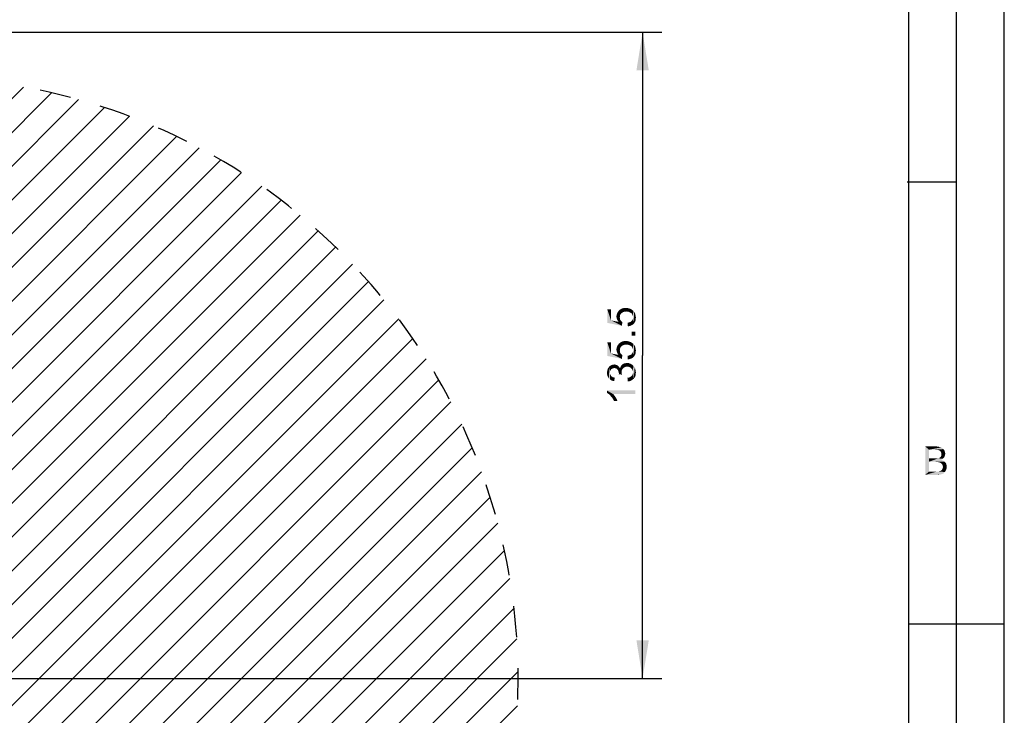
# Model space of a CAD drawing. Header units: millimetres. Extents: x 0 to 594, y 1 to 420.
# Tile 213 of 214: x 491 to 594, y 287 to 360. Entities that reach past the tile are written whole.
import ezdxf

# ---------------------------------------------------------------- set-up
doc = ezdxf.new("R2010")
doc.units = ezdxf.units.MM
doc.header["$LTSCALE"] = 32.67
doc.linetypes.add('DOT', pattern=[0.2, 0.1, -0.1])
doc.layers.get('0').update_dxf_attribs({"linetype": 'CONTINUOUS'})
for name, color, linetype in [('61765N-2-A-2_DXF_DIMENSION', 7, 'CONTINUOUS'), ('61765N-2-A-2_DXF_FORMAT', 7, 'CONTINUOUS'), ('61765N-2-A-2_DXF_HATCHING', 7, 'CONTINUOUS'), ('DETAIL', 7, 'CONTINUOUS')]:
    doc.layers.add(name, color=color, linetype=linetype)
doc.styles.get("Standard").update_dxf_attribs({"font": 'arial.ttf'})
doc.dimstyles.new('DIMSTYLE_1', dxfattribs={"dimtxt": 3, "dimasz": 4, "dimexe": 0.18, "dimexo": 0.0625, "dimgap": 0.09, "dimtad": 1, "dimlfac": 2, "dimdsep": 46, "dimtxsty": 'Standard', "dimblk": '_FILLED', "dimblk1": '_FILLED', "dimblk2": '_FILLED', "dimcen": 0.09, "dimadec": 0, "dimazin": 0, "dimtp": 0.5, "dimtm": 0.5, "dimtfac": 1, "dimtofl": 0, "dimtmove": 0, "dimatfit": 3, "dimldrblk": '_FILLED', "dimfxl": 0, "dimtolj": 1, "dimarcsym": 0})
doc.dimstyles.new('DIMSTYLE_7', dxfattribs={"dimtxt": 3, "dimasz": 4, "dimexe": 0.18, "dimexo": 0.0625, "dimgap": 0.09, "dimtad": 1, "dimlfac": 2, "dimdsep": 46, "dimtxsty": 'Standard', "dimblk": '_FILLED', "dimblk1": '_FILLED', "dimblk2": '_FILLED', "dimcen": 0.09, "dimadec": 0, "dimazin": 0, "dimtp": 0.5, "dimtm": 0.5, "dimtfac": 1, "dimtofl": 0, "dimtmove": 0, "dimatfit": 3, "dimldrblk": '_FILLED', "dimfxl": 0, "dimtolj": 1, "dimarcsym": 0})

# ---------------------------------------------------------------- blocks, each defined once
blk = doc.blocks.new('_FILLED')
at = {"color": 0, "linetype": 'ByBlock'}
blk.add_solid([(0, 0), (-1, 0.1625), (-1, -0.1625)], dxfattribs=at)
blk = doc.blocks.new('*D9')
at = {"layer": '61765N-2-A-2_DXF_DIMENSION', "color": 2, "linetype": 'Continuous'}
for p, q in [((419.02, 359.02), (476.31, 359.02)), ((484.25, 359.02), (558.07, 359.02)), ((556.07, 359.02), (556.07, 325.14)), ((556.07, 291.27), (556.07, 325.14)), ((483.77, 291.27), (558.07, 291.27))]:
    blk.add_line(p, q, dxfattribs=at)
at = {"layer": '61765N-2-A-2_DXF_DIMENSION', "color": 2, "linetype": 'Continuous', "xscale": 4, "yscale": 4, "zscale": 4}
for p, rotation in [((556.07, 359.02), 90), ((556.07, 291.27), 270)]:
    blk.add_blockref('_FILLED', p, dxfattribs=dict(at, rotation=rotation))
blk = doc.blocks.new('*D13')
at = {"layer": '61765N-2-A-2_DXF_DIMENSION', "color": 2, "linetype": 'Continuous'}
for p, q in [((536.7, 263.76), (480.02, 291.27)), ((480.02, 291.27), (550.38, 257.12)), ((536.7, 263.76), (536.7, 263.76))]:
    blk.add_line(p, q, dxfattribs=at)
at = {"layer": '61765N-2-A-2_DXF_DIMENSION', "color": 2, "linetype": 'Continuous', "xscale": 4, "yscale": 4, "zscale": 4, "rotation": 154.1068798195}
blk.add_blockref('_FILLED', (536.7, 263.76), dxfattribs=at)

msp = doc.modelspace()

# ---------------------------------------------------------------- hatches: boundary and pattern name
at = {"layer": '61765N-2-A-2_DXF_HATCHING', "linetype": 'Continuous'}
h = msp.add_hatch(dxfattribs=at)
h.set_pattern_fill('XSEC0001', color=2, scale=2.5, angle=45, style=0, pattern_type=0)
h.set_pattern_definition([(45, (0, 0), (-1.767767, 1.767767), [])])
edge = h.paths.add_edge_path()
edge.add_line((478.7704, 289.7687), (478.7704, 228.2811))
edge.add_arc((480.0204, 291.2687), 63, 268.863104, 473.556464)
edge.add_line((454.8423, 349.0187), (457.5204, 349.0187))
edge.add_line((469.4103, 349.0187), (457.5204, 349.0187))
edge.add_arc((469.4103, 346.5187), 2.5, 16.699244, 90)
edge.add_line((477.7161, 327.5332), (471.8049, 347.237))
edge.add_arc((453.7704, 320.3495), 25, 0, 16.699244)
edge.add_line((478.7704, 293.7687), (478.7704, 320.3495))
edge.add_line((478.7704, 293.7687), (478.7704, 293.2687))
edge.add_arc((479.2704, 293.2687), 0.5, 180, 270)
edge.add_line((479.2704, 292.7687), (480.0204, 292.7687))
edge.add_arc((480.0204, 291.2687), 1.5, 270, 450)
edge.add_line((480.0204, 289.7687), (478.7704, 289.7687))

# ---------------------------------------------------------------- linework, layer by layer
at = {"layer": '61765N-2-A-2_DXF_DIMENSION', "color": 2, "linetype": 'Continuous'}
for points in [[(552.7442, 328.8132), (552.3664, 329.9687), (552.7442, 329.9687)], [(552.3664, 328.5465), (552.3664, 329.9687), (552.7442, 328.8132)], [(553.3442, 329.0576), (553.322, 329.2132), (553.3442, 329.3909)], [(553.3887, 328.9243), (553.3442, 329.3909), (553.4109, 329.5687)], [(553.3442, 329.3909), (553.3887, 328.9243), (553.3442, 329.0576)], [(553.4109, 329.5687), (553.4553, 328.7909), (553.3887, 328.9243)], [(553.4553, 328.7909), (553.4109, 329.5687), (553.4776, 329.702)], [(553.4776, 329.702), (553.5442, 328.6576), (553.4553, 328.7909)], [(553.5442, 328.6576), (553.4776, 329.702), (553.6109, 329.8576)], [(553.5442, 328.6576), (553.6109, 329.8576), (553.6776, 329.1243)], [(553.722, 329.3909), (553.6109, 329.8576), (553.7442, 329.9687)], [(553.6998, 329.2576), (553.6776, 329.1243), (553.6109, 329.8576)], [(553.722, 329.3909), (553.6998, 329.2576), (553.6109, 329.8576)], [(553.7442, 329.9687), (553.7887, 329.4798), (553.722, 329.3909)], [(553.8553, 329.5687), (553.7442, 329.9687), (553.922, 330.0576)], [(553.8553, 329.5687), (553.7887, 329.4798), (553.7442, 329.9687)], [(553.922, 330.0576), (553.9664, 329.6354), (553.8553, 329.5687)], [(554.0776, 329.702), (553.922, 330.0576), (554.0998, 330.102)], [(554.0776, 329.702), (553.9664, 329.6354), (553.922, 330.0576)], [(554.0998, 330.102), (554.2109, 329.7243), (554.0776, 329.702)], [(554.2109, 329.7243), (554.0998, 330.102), (554.2998, 330.1243)], [(554.2998, 330.1243), (554.3442, 329.7465), (554.2109, 329.7243)], [(554.4998, 329.7243), (554.3442, 329.7465), (554.2998, 330.1243)], [(554.4998, 329.7243), (554.2998, 330.1243), (554.4998, 330.102)], [(554.4998, 330.102), (554.6331, 329.702), (554.4998, 329.7243)], [(554.6331, 329.702), (554.4998, 330.102), (554.6776, 330.0576)], [(554.6776, 330.0576), (554.7664, 329.6354), (554.6331, 329.702)], [(554.7664, 329.6354), (554.6776, 330.0576), (554.8553, 329.9909)], [(554.8553, 329.9909), (554.8776, 329.5687), (554.7664, 329.6354)], [(554.9664, 329.4798), (554.8776, 329.5687), (554.8553, 329.9909)], [(555.0109, 329.3687), (554.9664, 329.4798), (554.8553, 329.9909)], [(555.0109, 329.3687), (554.8553, 329.9909), (555.0109, 329.8798)], [(555.0109, 329.8798), (555.0553, 329.2576), (555.0109, 329.3687)], [(555.0553, 329.2576), (555.0109, 329.8798), (555.0998, 329.8132)], [(555.0553, 329.2576), (555.0998, 329.8132), (555.1442, 328.4576)], [(555.1442, 328.4576), (555.0998, 329.8132), (555.1664, 329.7243)], [(555.1664, 329.7243), (555.2553, 328.6132), (555.1442, 328.4576)], [(555.1664, 329.7243), (555.2331, 329.6354), (555.2553, 328.6132)], [(555.2553, 328.6132), (555.2331, 329.6354), (555.2776, 329.5465)], [(555.2776, 329.5465), (555.322, 328.7465), (555.2553, 328.6132)], [(555.322, 329.3465), (555.322, 328.7465), (555.2776, 329.5465)], [(555.322, 329.3465), (555.2776, 329.5465), (555.322, 329.4576)], [(552.7442, 328.8132), (553.8998, 328.2354), (552.3664, 328.5465)], [(552.7442, 328.8132), (553.5442, 328.6576), (553.8998, 328.2354)], [(553.5442, 328.6576), (553.6776, 329.1243), (553.6998, 328.9465)], [(553.5442, 328.6576), (553.6998, 328.9465), (553.8998, 328.2354)], [(553.6998, 328.9465), (553.6776, 329.1243), (553.6998, 329.0354)], [(553.6998, 328.9465), (553.722, 328.8798), (553.8998, 328.2354)], [(553.722, 328.8798), (553.7664, 328.8132), (553.8998, 328.2354)], [(553.7664, 328.8132), (553.8553, 328.702), (553.8998, 328.2354)], [(553.8998, 328.2354), (553.8553, 328.702), (553.9442, 328.6132)], [(554.522, 328.1909), (554.4998, 328.5687), (554.6331, 328.5909)], [(554.6331, 328.5909), (554.722, 328.2132), (554.522, 328.1909)], [(554.722, 328.2132), (554.6331, 328.5909), (554.7442, 328.6354)], [(554.7442, 328.6354), (554.8776, 328.2798), (554.722, 328.2132)], [(554.7442, 328.6354), (554.8553, 328.6798), (554.8776, 328.2798)], [(554.8776, 328.2798), (554.8553, 328.6798), (554.922, 328.7465)], [(554.922, 328.7465), (555.0109, 328.3465), (554.8776, 328.2798)], [(554.922, 328.7465), (554.9887, 328.8354), (555.0109, 328.3465)], [(555.0109, 328.3465), (554.9887, 328.8354), (555.0331, 328.902)], [(555.0331, 328.902), (555.1442, 328.4576), (555.0109, 328.3465)], [(555.0331, 328.902), (555.0553, 329.0132), (555.1442, 328.4576)], [(555.0553, 329.1243), (555.0553, 329.2576), (555.1442, 328.4576)], [(555.0553, 329.0132), (555.0553, 329.1243), (555.1442, 328.4576)], [(555.322, 329.3465), (555.3442, 328.9243), (555.322, 328.7465)], [(555.3442, 328.9243), (555.322, 329.3465), (555.3442, 329.2354)], [(555.3442, 329.2354), (555.3664, 329.1243), (555.3442, 328.9243)], [(554.922, 327.6132), (555.322, 327.2132), (554.922, 327.2132)], [(555.322, 327.2132), (554.922, 327.6132), (555.322, 327.6132)], [(552.7442, 325.3465), (552.3664, 326.502), (552.7442, 326.502)], [(552.3664, 325.0798), (552.3664, 326.502), (552.7442, 325.3465)], [(553.5442, 325.1909), (553.4776, 326.2354), (553.6109, 326.3909)], [(553.5442, 325.1909), (553.6109, 326.3909), (553.6776, 325.6576)], [(553.722, 325.9243), (553.6109, 326.3909), (553.7442, 326.502)], [(553.6998, 325.7909), (553.6776, 325.6576), (553.6109, 326.3909)], [(553.722, 325.9243), (553.6998, 325.7909), (553.6109, 326.3909)], [(553.7442, 326.502), (553.7887, 326.0132), (553.722, 325.9243)], [(553.8553, 326.102), (553.7442, 326.502), (553.922, 326.5909)], [(553.8553, 326.102), (553.7887, 326.0132), (553.7442, 326.502)], [(553.922, 326.5909), (553.9664, 326.1687), (553.8553, 326.102)], [(554.0776, 326.2354), (553.922, 326.5909), (554.0998, 326.6354)], [(554.0776, 326.2354), (553.9664, 326.1687), (553.922, 326.5909)], [(554.0998, 326.6354), (554.2109, 326.2576), (554.0776, 326.2354)], [(554.2109, 326.2576), (554.0998, 326.6354), (554.2998, 326.6576)], [(554.2998, 326.6576), (554.3442, 326.2798), (554.2109, 326.2576)], [(554.4998, 326.2576), (554.3442, 326.2798), (554.2998, 326.6576)], [(554.4998, 326.2576), (554.2998, 326.6576), (554.4998, 326.6354)], [(554.4998, 326.6354), (554.6331, 326.2354), (554.4998, 326.2576)], [(554.6331, 326.2354), (554.4998, 326.6354), (554.6776, 326.5909)], [(554.6776, 326.5909), (554.7664, 326.1687), (554.6331, 326.2354)], [(554.7664, 326.1687), (554.6776, 326.5909), (554.8553, 326.5243)], [(554.8553, 326.5243), (554.8776, 326.102), (554.7664, 326.1687)], [(554.9664, 326.0132), (554.8776, 326.102), (554.8553, 326.5243)], [(555.0109, 325.902), (554.9664, 326.0132), (554.8553, 326.5243)], [(555.0109, 325.902), (554.8553, 326.5243), (555.0109, 326.4132)], [(555.0109, 326.4132), (555.0553, 325.7909), (555.0109, 325.902)], [(555.0553, 325.7909), (555.0109, 326.4132), (555.0998, 326.3465)], [(555.0553, 325.7909), (555.0998, 326.3465), (555.1442, 324.9909)], [(555.1442, 324.9909), (555.0998, 326.3465), (555.1664, 326.2576)], [(552.7442, 325.3465), (553.8998, 324.7687), (552.3664, 325.0798)], [(552.7442, 325.3465), (553.5442, 325.1909), (553.8998, 324.7687)], [(553.3442, 325.5909), (553.322, 325.7465), (553.3442, 325.9243)], [(553.3887, 325.4576), (553.3442, 325.9243), (553.4109, 326.102)], [(553.3442, 325.9243), (553.3887, 325.4576), (553.3442, 325.5909)], [(553.4109, 326.102), (553.4553, 325.3243), (553.3887, 325.4576)], [(553.4553, 325.3243), (553.4109, 326.102), (553.4776, 326.2354)], [(553.4776, 326.2354), (553.5442, 325.1909), (553.4553, 325.3243)], [(553.5442, 325.1909), (553.6776, 325.6576), (553.6998, 325.4798)], [(553.5442, 325.1909), (553.6998, 325.4798), (553.8998, 324.7687)], [(553.6998, 325.4798), (553.6776, 325.6576), (553.6998, 325.5687)], [(553.6998, 325.4798), (553.722, 325.4132), (553.8998, 324.7687)], [(553.722, 325.4132), (553.7664, 325.3465), (553.8998, 324.7687)], [(553.7664, 325.3465), (553.8553, 325.2354), (553.8998, 324.7687)], [(554.8776, 324.8132), (554.8553, 325.2132), (554.922, 325.2798)], [(554.922, 325.2798), (555.0109, 324.8798), (554.8776, 324.8132)], [(554.922, 325.2798), (554.9887, 325.3687), (555.0109, 324.8798)], [(555.0109, 324.8798), (554.9887, 325.3687), (555.0331, 325.4354)], [(555.0331, 325.4354), (555.1442, 324.9909), (555.0109, 324.8798)], [(555.0331, 325.4354), (555.0553, 325.5465), (555.1442, 324.9909)], [(555.0553, 325.6576), (555.0553, 325.7909), (555.1442, 324.9909)], [(555.0553, 325.5465), (555.0553, 325.6576), (555.1442, 324.9909)], [(555.1664, 326.2576), (555.2553, 325.1465), (555.1442, 324.9909)], [(555.1664, 326.2576), (555.2331, 326.1687), (555.2553, 325.1465)], [(555.2553, 325.1465), (555.2331, 326.1687), (555.2776, 326.0798)], [(555.2776, 326.0798), (555.322, 325.2798), (555.2553, 325.1465)], [(555.322, 325.8798), (555.322, 325.2798), (555.2776, 326.0798)], [(555.322, 325.8798), (555.2776, 326.0798), (555.322, 325.9909)], [(555.322, 325.8798), (555.3442, 325.4576), (555.322, 325.2798)], [(555.3442, 325.4576), (555.322, 325.8798), (555.3442, 325.7687)], [(555.3442, 325.7687), (555.3664, 325.6576), (555.3442, 325.4576)], [(553.8998, 324.7687), (553.8553, 325.2354), (553.9442, 325.1465)], [(554.0331, 323.7909), (553.9442, 324.1909), (554.0553, 324.2576)], [(554.0553, 324.2576), (554.122, 323.8576), (554.0331, 323.7909)], [(554.122, 323.8576), (554.0553, 324.2576), (554.1664, 324.302)], [(554.1664, 324.302), (554.2109, 323.9243), (554.122, 323.8576)], [(554.2109, 323.9243), (554.1664, 324.302), (554.2998, 324.3243)], [(554.2998, 324.3243), (554.322, 323.9465), (554.2109, 323.9243)], [(554.322, 323.9465), (554.2998, 324.3243), (554.4331, 324.3465)], [(554.4331, 324.3465), (554.4553, 323.9687), (554.322, 323.9465)], [(554.5664, 323.9465), (554.4553, 323.9687), (554.4331, 324.3465)], [(554.5664, 323.9465), (554.4331, 324.3465), (554.6331, 324.3243)], [(554.522, 324.7243), (554.4998, 325.102), (554.6331, 325.1243)], [(554.6331, 325.1243), (554.722, 324.7465), (554.522, 324.7243)], [(554.6331, 324.3243), (554.6776, 323.9243), (554.5664, 323.9465)], [(554.722, 324.7465), (554.6331, 325.1243), (554.7442, 325.1687)], [(554.7887, 323.8576), (554.6776, 323.9243), (554.6331, 324.3243)], [(554.7887, 323.8576), (554.6331, 324.3243), (554.8109, 324.2576)], [(554.7442, 325.1687), (554.8776, 324.8132), (554.722, 324.7465)], [(554.7442, 325.1687), (554.8553, 325.2132), (554.8776, 324.8132)], [(554.8109, 324.2576), (554.8776, 323.7909), (554.7887, 323.8576)], [(554.9664, 323.702), (554.8776, 323.7909), (554.8109, 324.2576)], [(554.9664, 323.702), (554.8109, 324.2576), (554.9664, 324.1687)], [(552.3442, 323.1465), (552.322, 323.3243), (552.3442, 323.4354)], [(552.3442, 323.4354), (552.3664, 323.5465), (552.3887, 322.9909)], [(552.3442, 323.4354), (552.3887, 322.9909), (552.3442, 323.1465)], [(552.3887, 322.9909), (552.3664, 323.5465), (552.3887, 323.6576)], [(552.3887, 323.6576), (552.4331, 323.7687), (552.4553, 322.8576)], [(552.3887, 323.6576), (552.4553, 322.8576), (552.3887, 322.9909)], [(552.4553, 322.8576), (552.4331, 323.7687), (552.4998, 323.8576)], [(552.4998, 323.8576), (552.5442, 322.7243), (552.4553, 322.8576)], [(552.5442, 322.7243), (552.4998, 323.8576), (552.5664, 323.9465)], [(552.5664, 323.9465), (552.6553, 322.6132), (552.5442, 322.7243)], [(552.6331, 323.3243), (552.5664, 323.9465), (552.6331, 324.0132)], [(552.5664, 323.9465), (552.6331, 323.3243), (552.6553, 322.6132)], [(552.722, 323.5909), (552.6331, 324.0132), (552.722, 324.0798)], [(552.6331, 324.0132), (552.6553, 323.4354), (552.6331, 323.3243)], [(552.6776, 323.5243), (552.6553, 323.4354), (552.6331, 324.0132)], [(552.722, 323.5909), (552.6776, 323.5243), (552.6331, 324.0132)], [(552.6553, 322.6132), (552.6331, 323.3243), (552.6553, 323.2354)], [(552.6553, 323.2354), (552.6776, 323.1465), (552.7887, 322.5243)], [(552.6553, 323.2354), (552.7887, 322.5243), (552.6553, 322.6132)], [(552.7664, 323.6798), (552.722, 324.0798), (552.8109, 324.1243)], [(552.722, 324.0798), (552.7664, 323.6798), (552.722, 323.5909)], [(552.8109, 324.1243), (552.8331, 323.7243), (552.7664, 323.6798)], [(552.8331, 323.7243), (552.8109, 324.1243), (552.8998, 324.1465)], [(552.8998, 324.1465), (552.922, 323.7687), (552.8331, 323.7243)], [(553.0109, 323.7909), (552.8998, 324.1465), (553.0109, 324.1687)], [(553.0109, 323.7909), (552.922, 323.7687), (552.8998, 324.1465)], [(553.0998, 323.8132), (553.0109, 324.1687), (553.0998, 324.1909)], [(553.0109, 324.1687), (553.0998, 323.8132), (553.0109, 323.7909)], [(553.0998, 324.1909), (553.1887, 324.1687), (553.2109, 323.7909)], [(553.0998, 324.1909), (553.2109, 323.7909), (553.0998, 323.8132)], [(553.2109, 323.7909), (553.1887, 324.1687), (553.2776, 324.1465)], [(553.2776, 324.1465), (553.322, 323.7687), (553.2109, 323.7909)], [(553.322, 323.7687), (553.2776, 324.1465), (553.3664, 324.1243)], [(553.3664, 324.1243), (553.3887, 323.702), (553.322, 323.7687)], [(553.4553, 323.6354), (553.3887, 323.702), (553.3664, 324.1243)], [(553.4553, 323.6354), (553.3664, 324.1243), (553.4553, 324.0798)], [(553.4553, 324.0798), (553.522, 323.5243), (553.4553, 323.6354)], [(553.522, 323.5243), (553.4553, 324.0798), (553.522, 324.0132)], [(553.522, 324.0132), (553.5442, 323.4354), (553.522, 323.5243)], [(553.5664, 323.3465), (553.5442, 323.4354), (553.522, 324.0132)], [(553.5887, 323.2354), (553.5664, 323.3465), (553.522, 324.0132)], [(553.5887, 323.2354), (553.522, 324.0132), (553.5887, 323.9465)], [(553.5887, 323.2354), (553.8998, 323.1243), (553.5664, 323.1687)], [(553.5887, 323.9465), (553.6553, 323.8576), (553.8998, 323.1243)], [(553.5887, 323.2354), (553.5887, 323.9465), (553.8998, 323.1243)], [(553.6553, 323.8576), (553.6998, 323.7687), (553.8998, 323.1243)], [(553.6998, 323.7687), (553.7442, 323.902), (553.8998, 323.1243)], [(553.7442, 323.902), (553.7887, 324.0132), (553.8776, 323.2798)], [(553.7442, 323.902), (553.8776, 323.2798), (553.8998, 323.1243)], [(553.7887, 324.0132), (553.8553, 324.102), (553.8776, 323.2798)], [(553.8998, 323.6132), (553.8553, 324.102), (553.9442, 324.1909)], [(553.8776, 323.3909), (553.8776, 323.2798), (553.8553, 324.102)], [(553.8776, 323.502), (553.8776, 323.3909), (553.8553, 324.102)], [(553.8998, 323.6132), (553.8776, 323.502), (553.8553, 324.102)], [(553.9442, 324.1909), (553.9664, 323.702), (553.8998, 323.6132)], [(554.0331, 323.7909), (553.9664, 323.702), (553.9442, 324.1909)], [(554.9664, 324.1687), (555.0109, 323.5909), (554.9664, 323.702)], [(555.0553, 323.4798), (555.0109, 323.5909), (554.9664, 324.1687)], [(555.0553, 323.4798), (554.9664, 324.1687), (555.0998, 324.0576)], [(555.0331, 323.1465), (555.0553, 323.2576), (555.1442, 322.702)], [(555.0553, 323.4798), (555.0998, 324.0576), (555.1442, 322.702)], [(555.0553, 323.3465), (555.0553, 323.4798), (555.1442, 322.702)], [(555.0553, 323.2576), (555.0553, 323.3465), (555.1442, 322.702)], [(555.1442, 322.702), (555.0998, 324.0576), (555.2331, 323.902)], [(555.2331, 323.902), (555.2553, 322.8354), (555.1442, 322.702)], [(555.2553, 322.8354), (555.2331, 323.902), (555.2998, 323.7243)], [(555.2998, 323.7243), (555.322, 322.9909), (555.2553, 322.8354)], [(555.3442, 323.1465), (555.322, 322.9909), (555.2998, 323.7243)], [(555.3442, 323.1465), (555.2998, 323.7243), (555.3442, 323.5465)], [(555.3442, 323.5465), (555.3664, 323.3465), (555.3442, 323.1465)], [(552.6776, 323.1465), (552.722, 323.0576), (552.7887, 322.5243)], [(552.722, 323.0576), (552.7664, 322.9909), (552.7887, 322.5243)], [(552.7887, 322.5243), (552.7664, 322.9909), (552.8331, 322.9243)], [(552.8331, 322.9243), (552.9442, 322.4576), (552.7887, 322.5243)], [(552.8331, 322.9243), (552.922, 322.8576), (552.9442, 322.4576)], [(552.9442, 322.4576), (552.922, 322.8576), (553.0331, 322.8354)], [(553.0331, 322.8354), (553.0998, 322.4354), (552.9442, 322.4576)], [(553.0998, 322.4354), (553.0331, 322.8354), (553.1442, 322.8132)], [(554.522, 322.4132), (554.4776, 322.7909), (554.6331, 322.8132)], [(554.6331, 322.8132), (554.722, 322.4354), (554.522, 322.4132)], [(554.722, 322.4354), (554.6331, 322.8132), (554.7442, 322.8576)], [(554.7442, 322.8576), (554.8776, 322.502), (554.722, 322.4354)], [(554.7442, 322.8576), (554.8553, 322.9243), (554.8776, 322.502)], [(554.8776, 322.502), (554.8553, 322.9243), (554.922, 322.9909)], [(554.922, 322.9909), (555.0109, 322.5909), (554.8776, 322.502)], [(554.922, 322.9909), (554.9887, 323.0576), (555.0109, 322.5909)], [(555.0109, 322.5909), (554.9887, 323.0576), (555.0331, 323.1465)], [(555.0331, 323.1465), (555.1442, 322.702), (555.0109, 322.5909)], [(552.322, 321.4576), (552.4331, 321.1465), (552.322, 321.2132)], [(552.522, 321.0798), (552.4331, 321.1465), (552.322, 321.4576)], [(552.6331, 320.9909), (552.522, 321.0798), (552.322, 321.4576)], [(552.722, 320.8798), (552.6331, 320.9909), (552.322, 321.4576)], [(552.8331, 320.7465), (552.722, 320.8798), (552.322, 321.4576)], [(552.922, 320.6354), (552.8331, 320.7465), (552.322, 321.4576)], [(552.9887, 321.0798), (552.922, 320.6354), (552.322, 321.4576)], [(555.322, 321.0798), (552.9887, 321.0798), (552.322, 321.4576)], [(555.322, 321.0798), (552.322, 321.4576), (555.322, 321.4576)], [(552.9887, 321.0798), (553.0109, 320.4798), (552.922, 320.6354)], [(553.0776, 320.3465), (553.0109, 320.4798), (552.9887, 321.0798)], [(553.0776, 320.3465), (552.9887, 321.0798), (553.122, 320.9243)], [(553.122, 320.9243), (553.4331, 320.3465), (553.0776, 320.3465)], [(553.122, 320.9243), (553.2553, 320.7243), (553.4331, 320.3465)], [(553.2553, 320.7243), (553.3664, 320.5243), (553.4331, 320.3465)]]:
    msp.add_solid(points, dxfattribs=at)
at = {"layer": '61765N-2-A-2_DXF_FORMAT', "color": 2, "linetype": 'Continuous'}
for p, q in [((594, 0.5605), (594, 420)), ((589, 5), (589, 415)), ((583.804, 343.35), (589, 343.35)), ((584, 297), (594, 297))]:
    msp.add_line(p, q, dxfattribs=at)
at = {"layer": '61765N-2-A-2_DXF_FORMAT', "color": 7, "linetype": 'Continuous'}
msp.add_line((584, 10), (584, 410), dxfattribs=at)
at = {"layer": '61765N-2-A-2_DXF_FORMAT', "color": 2, "linetype": 'Continuous'}
for points in [[(585.7028, 315.601), (586.8139, 315.601), (586.1028, 315.2455)], [(586.1028, 315.2455), (585.7028, 312.601), (585.7028, 315.601)], [(586.1028, 315.2455), (586.1028, 314.3344), (585.7028, 312.601)], [(586.8139, 315.601), (586.9695, 315.5788), (586.1028, 315.2455)], [(586.9695, 315.5788), (587.125, 315.5566), (586.1028, 315.2455)], [(587.125, 315.5566), (587.2583, 315.5344), (586.1028, 315.2455)], [(587.2583, 315.5344), (587.3695, 315.4899), (586.1028, 315.2455)], [(587.3695, 315.4899), (587.4583, 315.4455), (586.1028, 315.2455)], [(587.4583, 315.4455), (587.5472, 315.3788), (586.1028, 315.2455)], [(587.5472, 315.3788), (587.6139, 315.3122), (586.1028, 315.2455)], [(586.6806, 315.2455), (586.1028, 315.2455), (587.6139, 315.3122)], [(586.8361, 315.2233), (586.6806, 315.2455), (587.6139, 315.3122)], [(586.9472, 315.2233), (586.8361, 315.2233), (587.6139, 315.3122)], [(586.9472, 315.2233), (587.6139, 315.3122), (587.6806, 315.2233)], [(587.6806, 315.2233), (587.0583, 315.201), (586.9472, 315.2233)], [(587.125, 315.201), (587.0583, 315.201), (587.6806, 315.2233)], [(587.1917, 315.1566), (587.125, 315.201), (587.6806, 315.2233)], [(587.2361, 315.1344), (587.1917, 315.1566), (587.6806, 315.2233)], [(587.2361, 315.1344), (587.6806, 315.2233), (587.7472, 315.1344)], [(587.7472, 315.1344), (587.3028, 315.0899), (587.2361, 315.1344)], [(587.325, 315.0455), (587.3028, 315.0899), (587.7472, 315.1344)], [(587.325, 315.0455), (587.7472, 315.1344), (587.7695, 315.0233)], [(587.7695, 315.0233), (587.3917, 314.9122), (587.325, 315.0455)], [(587.7695, 315.0233), (587.7917, 314.9344), (587.3917, 314.9122)], [(587.3917, 314.9122), (587.7917, 314.9344), (587.8139, 314.8233)], [(586.1028, 314.3344), (586.1028, 313.9788), (585.7028, 312.601)], [(586.1028, 313.9788), (586.1028, 312.9566), (585.7028, 312.601)], [(587.0361, 314.3344), (587.5695, 314.3122), (586.1028, 313.9788)], [(586.9472, 314.3344), (587.0361, 314.3344), (586.1028, 313.9788)], [(586.8583, 314.3344), (586.9472, 314.3344), (586.1028, 313.9788)], [(586.725, 314.3344), (586.8583, 314.3344), (586.1028, 313.9788)], [(586.1028, 314.3344), (586.725, 314.3344), (586.1028, 313.9788)], [(587.5695, 314.3122), (587.4806, 314.2455), (586.1028, 313.9788)], [(587.4806, 314.2455), (587.3695, 314.201), (586.1028, 313.9788)], [(587.3695, 314.201), (587.5028, 314.1344), (586.1028, 313.9788)], [(587.5028, 314.1344), (587.6139, 314.0899), (586.1028, 313.9788)], [(587.6139, 314.0899), (587.725, 314.001), (586.1028, 313.9788)], [(586.7695, 313.9788), (586.1028, 313.9788), (587.725, 314.001)], [(586.9028, 313.9566), (586.7695, 313.9788), (587.725, 314.001)], [(587.0139, 313.9566), (586.9028, 313.9566), (587.725, 314.001)], [(587.125, 313.9344), (587.0139, 313.9566), (587.725, 314.001)], [(587.0361, 314.3344), (587.1028, 314.3566), (587.6361, 314.3788)], [(587.0361, 314.3344), (587.6361, 314.3788), (587.5695, 314.3122)], [(587.6361, 314.3788), (587.1028, 314.3566), (587.1695, 314.3788)], [(587.2139, 313.9122), (587.125, 313.9344), (587.725, 314.001)], [(587.1695, 314.3788), (587.2361, 314.4233), (587.7028, 314.4677)], [(587.1695, 314.3788), (587.7028, 314.4677), (587.6361, 314.3788)], [(587.2139, 313.9122), (587.725, 314.001), (587.8139, 313.9122)], [(587.8139, 313.9122), (587.2806, 313.8899), (587.2139, 313.9122)], [(587.7028, 314.4677), (587.2361, 314.4233), (587.2806, 314.4677)], [(587.2806, 314.4677), (587.325, 314.5122), (587.7472, 314.5566)], [(587.2806, 314.4677), (587.7472, 314.5566), (587.7028, 314.4677)], [(587.3472, 313.8455), (587.2806, 313.8899), (587.8139, 313.9122)], [(587.7472, 314.5566), (587.325, 314.5122), (587.3695, 314.5566)], [(587.3472, 313.8455), (587.8139, 313.9122), (587.8806, 313.8233)], [(587.3695, 314.5566), (587.3917, 314.6233), (587.7695, 314.6455)], [(587.3695, 314.5566), (587.7695, 314.6455), (587.7472, 314.5566)], [(587.8139, 314.8233), (587.4139, 314.7788), (587.3917, 314.9122)], [(587.7917, 314.7344), (587.3917, 314.6899), (587.4139, 314.7788)], [(587.3917, 314.6899), (587.7917, 314.7344), (587.7695, 314.6455)], [(587.7695, 314.6455), (587.3917, 314.6233), (587.3917, 314.6899)], [(587.4139, 314.7788), (587.8139, 314.8233), (587.7917, 314.7344)], [(587.125, 312.9566), (587.7695, 312.9122), (585.7028, 312.601)], [(587.0583, 312.9566), (587.125, 312.9566), (585.7028, 312.601)], [(587.0139, 312.9566), (587.0583, 312.9566), (585.7028, 312.601)], [(586.925, 312.9566), (587.0139, 312.9566), (585.7028, 312.601)], [(586.8361, 312.9566), (586.925, 312.9566), (585.7028, 312.601)], [(586.1028, 312.9566), (586.8361, 312.9566), (585.7028, 312.601)], [(587.7695, 312.9122), (587.7028, 312.8455), (585.7028, 312.601)], [(587.8139, 312.9788), (587.125, 312.9566), (587.2361, 313.001)], [(587.125, 312.9566), (587.8139, 312.9788), (587.7695, 312.9122)], [(587.2361, 313.001), (587.3472, 313.0455), (587.8583, 313.0677)], [(587.2361, 313.001), (587.8583, 313.0677), (587.8139, 312.9788)], [(587.8806, 313.8233), (587.4139, 313.801), (587.3472, 313.8455)], [(587.8583, 313.0677), (587.3472, 313.0455), (587.4361, 313.1122)], [(587.4583, 313.7566), (587.4139, 313.801), (587.8806, 313.8233)], [(587.9028, 313.1566), (587.4361, 313.1122), (587.5028, 313.201)], [(587.4361, 313.1122), (587.9028, 313.1566), (587.8583, 313.0677)], [(587.4583, 313.7566), (587.8806, 313.8233), (587.925, 313.7122)], [(587.925, 313.7122), (587.5028, 313.6899), (587.4583, 313.7566)], [(587.525, 313.6233), (587.5028, 313.6899), (587.925, 313.7122)], [(587.9472, 313.2677), (587.5028, 313.201), (587.5472, 313.3344)], [(587.5028, 313.201), (587.9472, 313.2677), (587.9028, 313.1566)], [(587.525, 313.6233), (587.925, 313.7122), (587.9472, 313.5788)], [(587.9472, 313.5788), (587.5472, 313.5344), (587.525, 313.6233)], [(587.5695, 313.4677), (587.5472, 313.5344), (587.9472, 313.5788)], [(587.9695, 313.4677), (587.9472, 313.3566), (587.5472, 313.3344)], [(587.9695, 313.4677), (587.5472, 313.3344), (587.5695, 313.4677)], [(587.5472, 313.3344), (587.9472, 313.3566), (587.9472, 313.2677)], [(587.5695, 313.4677), (587.9472, 313.5788), (587.9695, 313.4677)], [(587.7028, 312.8455), (587.6583, 312.7788), (585.7028, 312.601)], [(587.6583, 312.7788), (587.5695, 312.7344), (585.7028, 312.601)], [(587.5695, 312.7344), (587.5028, 312.7122), (585.7028, 312.601)], [(587.5028, 312.7122), (587.4139, 312.6677), (585.7028, 312.601)], [(587.4139, 312.6677), (587.325, 312.6455), (585.7028, 312.601)], [(587.325, 312.6455), (587.2139, 312.6233), (585.7028, 312.601)], [(586.8361, 312.601), (585.7028, 312.601), (587.2139, 312.6233)], [(586.9695, 312.601), (586.8361, 312.601), (587.2139, 312.6233)], [(586.9695, 312.601), (587.2139, 312.6233), (587.1028, 312.601)]]:
    msp.add_solid(points, dxfattribs=at)
at = {"layer": 'DETAIL', "color": 7, "linetype": 'DOT'}
msp.add_arc((480.0204, 291.2687), 63, 268.863104, 113.556464, dxfattribs=at)

# ---------------------------------------------------------------- dimensions: what is measured, and where the dimension line sits
at = {"layer": '61765N-2-A-2_DXF_DIMENSION', "color": 2, "linetype": 'Continuous'}
dim = msp.add_linear_dim(base=(556.072, 291.2687), p1=(419.0204, 359.0187), p2=(483.7704, 291.2687), angle=270, dimstyle='DIMSTYLE_1', dxfattribs=at)
dim.commit()
dim.dimension.update_dxf_attribs({"geometry": '*D9', "text_midpoint": (555.322, 319.902), "dimtype": 160})
dim = msp.add_radius_dim(center=(480.0204, 291.2687), mpoint=(536.696, 263.7572), dimstyle='DIMSTYLE_7', dxfattribs=at)
dim.commit()
dim.dimension.update_dxf_attribs({"geometry": '*D13', "text_midpoint": (541.696, 262.1638), "dimtype": 164})

doc.saveas('drawing.dxf')
